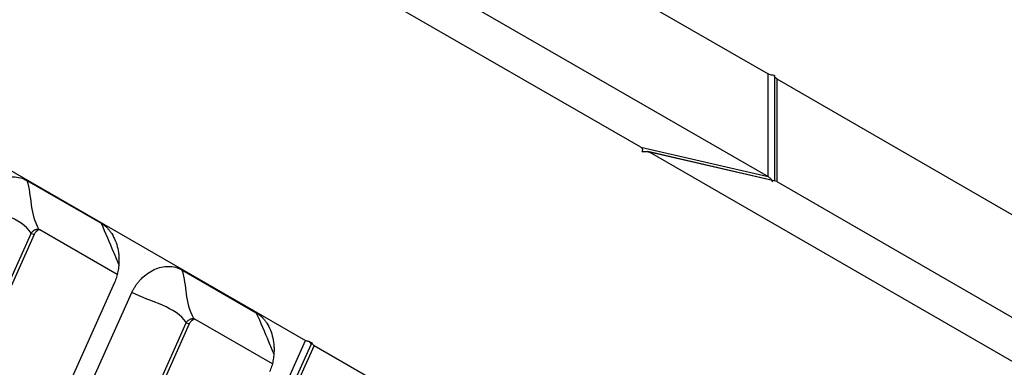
# Model space of a CAD drawing. Header units: millimetres. Extents: x 3 to 274, y 6 to 213.
# Tile 37 of 41: x 217.42 to 229.54, y 172.73 to 177.01. Entities that reach past the tile are written whole.
import ezdxf

# ---------------------------------------------------------------- set-up
doc = ezdxf.new("R2010")
doc.units = ezdxf.units.MM

msp = doc.modelspace()

# ---------------------------------------------------------------- linework, layer by layer
for p, q in [((218.7844, 180.8681), (226.6333, 176.3407)), ((225.0674, 175.4379), (217.223, 179.9679)), ((218.7844, 179.6068), (226.6333, 175.0757)), ((213.0866, 177.583), (220.9377, 173.0569)), ((226.6333, 175.0757), (226.6333, 176.3407)), ((226.7101, 176.3209), (226.7101, 175.0242)), ((226.7394, 176.2795), (234.5882, 171.7521)), ((226.7394, 176.2795), (226.7394, 175.0145)), ((225.0674, 175.4379), (226.6333, 175.0757)), ((226.7227, 175.0213), (225.1528, 175.3844)), ((233.0177, 170.8466), (225.1734, 175.3766)), ((226.7394, 175.0145), (225.1734, 175.3766)), ((217.5075, 175.0289), (218.4223, 174.5008)), ((226.7394, 175.0145), (234.5882, 170.4834)), ((217.5554, 174.3715), (216.9471, 173.017)), ((217.5975, 174.3626), (216.9907, 173.0064)), ((217.5975, 174.3626), (217.5554, 174.3715)), ((217.6468, 174.4145), (217.6095, 174.4224)), ((218.6203, 173.8705), (217.6667, 174.421)), ((218.6412, 174.0724), (218.6401, 174.0752)), ((219.4167, 173.9268), (220.3315, 173.3987)), ((218.5864, 173.772), (217.8564, 172.1466)), ((218.0703, 172.0232), (218.8003, 173.6486)), ((219.4646, 173.2694), (218.8562, 171.9149)), ((219.5067, 173.2604), (218.8999, 171.9043)), ((219.5067, 173.2604), (219.4646, 173.2694)), ((219.556, 173.3124), (219.5187, 173.3203)), ((220.5295, 172.7683), (219.5759, 173.3189)), ((219.0142, 168.7744), (220.9377, 173.0569)), ((221.0067, 173.0135), (219.0689, 168.699)), ((221.0438, 172.9958), (219.1203, 168.7132)), ((220.9923, 173.0426), (221.0189, 173.0273)), ((221.0438, 172.9958), (228.8949, 168.4697)), ((220.5504, 172.9703), (220.5493, 172.9731))]:
    msp.add_line(p, q)
for points in [[(226.7103, 176.3239), (226.6821, 176.3229), (226.6533, 176.3292), (226.6333, 176.3407)], [(226.7394, 176.2795), (226.7194, 176.291), (226.7085, 176.3076), (226.7103, 176.3239)], [(217.5075, 175.0289), (217.5717, 174.8249), (217.5333, 174.6426), (217.6548, 174.4265)], [(217.5598, 174.3794), (217.4368, 174.5729), (217.1232, 174.6334), (216.8911, 174.7507)], [(217.5554, 174.3715), (217.5568, 174.3742), (217.5583, 174.3769), (217.5598, 174.3794)], [(219.4167, 173.9268), (219.4809, 173.7228), (219.4425, 173.5405), (219.564, 173.3244)], [(219.469, 173.2773), (219.346, 173.4708), (219.0324, 173.5313), (218.8003, 173.6486)], [(219.4646, 173.2694), (219.466, 173.2721), (219.4675, 173.2747), (219.469, 173.2773)], [(221.006, 173.0139), (221.0015, 173.0233), (220.9969, 173.0329), (220.9923, 173.0426)]]:
    msp.add_open_spline(points, degree=3)
for points, knots in [([(225.0674, 175.4379), (225.0704, 175.4359), (225.0765, 175.4318), (225.0825, 175.4241), (225.0867, 175.414), (225.087, 175.4003), (225.0828, 175.3896), (225.0804, 175.3836)], [0, 0, 0, 0, 0.14030308, 0.28517289, 0.43885829, 0.6882202, 1, 1, 1, 1]), ([(225.0813, 175.3831), (225.0912, 175.3847), (225.109, 175.3877), (225.1347, 175.3875), (225.1568, 175.3843), (225.168, 175.3792), (225.1734, 175.3766)], [0, 0, 0, 0, 0.3119615, 0.5616811, 0.7884036, 1, 1, 1, 1]), ([(216.8911, 174.7507), (216.8969, 174.763), (216.9087, 174.7877), (216.9298, 174.823), (216.9535, 174.8572), (216.98, 174.8901), (217.0219, 174.9355), (217.083, 174.9877), (217.1652, 175.0357), (217.2522, 175.0662), (217.3408, 175.0758), (217.4284, 175.0669), (217.4813, 175.0415), (217.5075, 175.0289)], [0, 0, 0, 0, 0.0477503, 0.0963189, 0.1460753, 0.1973633, 0.2504968, 0.3745175, 0.5003626, 0.6244514, 0.7497777, 0.8761358, 1, 1, 1, 1]), ([(226.6333, 175.0757), (226.6379, 175.0726), (226.6474, 175.0664), (226.6613, 175.052), (226.675, 175.0343), (226.6825, 175.0205), (226.6863, 175.0134)], [0, 0, 0, 0, 0.2235235, 0.4605099, 0.72387, 1, 1, 1, 1]), ([(218.4223, 174.5008), (218.4322, 174.4947), (218.4519, 174.4825), (218.4795, 174.46), (218.5055, 174.4345), (218.5298, 174.4056), (218.5627, 174.359), (218.5989, 174.289), (218.6283, 174.1919), (218.6426, 174.0877), (218.6411, 173.9915), (218.6297, 173.9073), (218.6128, 173.8369), (218.5952, 173.7935), (218.5864, 173.772)], [0, 0, 0, 0, 0.04906606, 0.09828256, 0.14802109, 0.19864171, 0.25048614, 0.37389013, 0.50023678, 0.62381373, 0.7497985, 0.8363743, 0.91922905, 1, 1, 1, 1]), ([(218.4223, 174.5008), (218.4736, 174.3824), (218.5479, 174.2109), (218.6165, 174.0421), (218.6378, 173.9897)], [0, 0, 0, 0, 0.6900203, 1, 1, 1, 1]), ([(217.5598, 174.3794), (217.5633, 174.3843), (217.5703, 174.3938), (217.5828, 174.4058), (217.596, 174.4157), (217.605, 174.4202), (217.6095, 174.4224)], [0, 0, 0, 0, 0.2556556, 0.5087512, 0.7576824, 1, 1, 1, 1]), ([(217.6468, 174.4145), (217.6416, 174.4119), (217.6314, 174.4067), (217.6179, 174.3947), (217.6062, 174.3801), (217.6004, 174.3685), (217.5975, 174.3626)], [0, 0, 0, 0, 0.2550891, 0.4999975, 0.7449073, 1, 1, 1, 1]), ([(217.6095, 174.4224), (217.6147, 174.4243), (217.6253, 174.4283), (217.641, 174.4298), (217.6502, 174.4276), (217.6548, 174.4265)], [0, 0, 0, 0, 0.3185886, 0.6547126, 1, 1, 1, 1]), ([(217.6548, 174.4265), (217.6567, 174.4258), (217.6605, 174.4244), (217.6646, 174.4221), (217.6667, 174.421)], [0, 0, 0, 0, 0.50390672, 1, 1, 1, 1]), ([(218.8003, 173.6486), (218.8061, 173.6609), (218.8179, 173.6856), (218.839, 173.7209), (218.8627, 173.755), (218.8892, 173.7879), (218.9311, 173.8333), (218.9922, 173.8856), (219.0744, 173.9336), (219.1614, 173.9641), (219.25, 173.9737), (219.3376, 173.9647), (219.3905, 173.9393), (219.4167, 173.9268)], [0, 0, 0, 0, 0.0477503, 0.0963189, 0.1460753, 0.1973633, 0.2504968, 0.3745175, 0.5003626, 0.6244514, 0.7497777, 0.8761358, 1, 1, 1, 1]), ([(220.3315, 173.3987), (220.3414, 173.3926), (220.3611, 173.3804), (220.3886, 173.3579), (220.4147, 173.3323), (220.439, 173.3034), (220.4719, 173.2569), (220.5081, 173.1869), (220.5375, 173.0898), (220.5518, 172.9856), (220.5503, 172.8894), (220.5389, 172.8052), (220.522, 172.7347), (220.5043, 172.6913), (220.4956, 172.6699)], [0, 0, 0, 0, 0.04906606, 0.09828256, 0.14802109, 0.19864171, 0.25048614, 0.37389013, 0.50023678, 0.62381373, 0.7497985, 0.8363743, 0.91922905, 1, 1, 1, 1]), ([(220.3315, 173.3987), (220.3828, 173.2803), (220.4571, 173.1088), (220.5257, 172.9399), (220.547, 172.8876)], [0, 0, 0, 0, 0.6900203, 1, 1, 1, 1]), ([(219.469, 173.2773), (219.4725, 173.2821), (219.4795, 173.2917), (219.492, 173.3036), (219.5052, 173.3136), (219.5142, 173.3181), (219.5187, 173.3203)], [0, 0, 0, 0, 0.2556556, 0.5087512, 0.7576824, 1, 1, 1, 1]), ([(219.556, 173.3124), (219.5508, 173.3097), (219.5406, 173.3045), (219.5271, 173.2926), (219.5154, 173.2779), (219.5096, 173.2664), (219.5067, 173.2604)], [0, 0, 0, 0, 0.2550891, 0.4999975, 0.7449073, 1, 1, 1, 1]), ([(219.5187, 173.3203), (219.5239, 173.3222), (219.5345, 173.3261), (219.5502, 173.3276), (219.5594, 173.3255), (219.564, 173.3244)], [0, 0, 0, 0, 0.3185886, 0.6547126, 1, 1, 1, 1]), ([(219.564, 173.3244), (219.5659, 173.3237), (219.5697, 173.3223), (219.5738, 173.32), (219.5759, 173.3189)], [0, 0, 0, 0, 0.50390672, 1, 1, 1, 1]), ([(220.9923, 173.0426), (220.9853, 173.0433), (220.9716, 173.0445), (220.9527, 173.0495), (220.9426, 173.0545), (220.9377, 173.0569)], [0, 0, 0, 0, 0.3493646, 0.6809513, 1, 1, 1, 1]), ([(221.0056, 173.0135), (221.0081, 173.0164), (221.0123, 173.0213), (221.017, 173.0255), (221.0189, 173.0273)], [0, 0, 0, 0, 0.5915475, 1, 1, 1, 1]), ([(221.0438, 172.9958), (221.0395, 172.9986), (221.0308, 173.0044), (221.0222, 173.0153), (221.0201, 173.0232), (221.0189, 173.0273)], [0, 0, 0, 0, 0.3191234, 0.6507081, 1, 1, 1, 1])]:
    msp.add_open_spline(points, degree=3, knots=knots)

doc.saveas('drawing.dxf')
